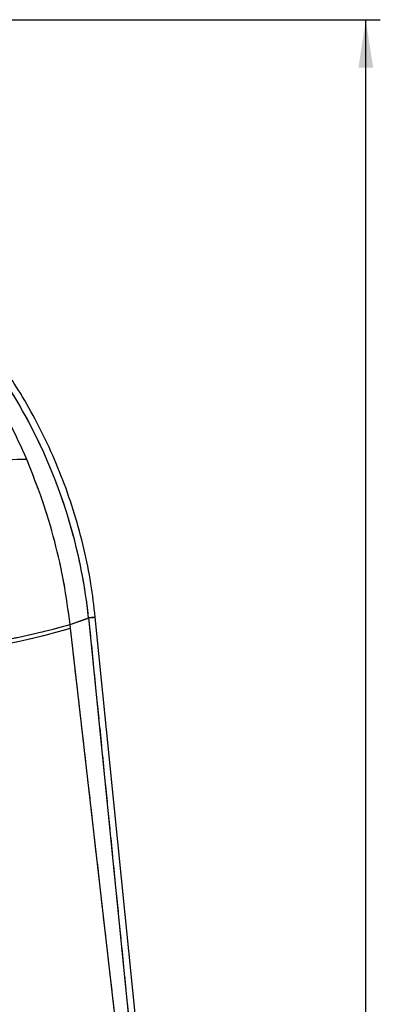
# Model space of a CAD drawing. Extents: x 15 to 185, y 7 to 146.
# Tile 34 of 39: x 100 to 112, y 112 to 146. Entities that reach past the tile are written whole.
import ezdxf

# ---------------------------------------------------------------- set-up
doc = ezdxf.new("R2010")
doc.units = 0
doc.header["$LTSCALE"] = 0.5
doc.linetypes.add('HIDDEN', pattern=[1.905, 1.27, -0.635])
doc.layers.get('0').update_dxf_attribs({"linetype": 'CONTINUOUS'})
doc.styles.add('SLDTEXTSTYLE0', font='TXT', dxfattribs={"width": 0.75})
doc.dimstyles.new('SLDDIMSTYLE0', dxfattribs={"dimtxt": 1.75, "dimasz": 1.651, "dimexe": 0, "dimexo": 0.0625, "dimgap": 0.4375, "dimtad": 1, "dimdec": 0, "dimrnd": 1e-09, "dimzin": 12, "dimtxsty": 'SLDTEXTSTYLE0', "dimsah": 1, "dimcen": 0.09, "dimazin": 3, "dimtfac": 1, "dimtdec": 0, "dimtofl": 0, "dimtmove": 0, "dimatfit": 3, "dimtolj": 1, "dimtzin": 12})

# ---------------------------------------------------------------- blocks, each defined once
blk = doc.blocks.new('_D_5')
at = {"color": 179, "linetype": 'CONTINUOUS'}
for p, q in [((88.311, 146.402), (112.409, 146.402)), ((111.909, 65.858), (111.909, 146.402)), ((96.761, 65.858), (112.409, 65.858))]:
    blk.add_line(p, q, dxfattribs=at)
for points in [[(111.909, 146.402), (111.655, 144.751), (112.163, 144.751)], [(111.909, 65.858), (112.163, 67.509), (111.655, 67.509)]]:
    blk.add_solid(points, dxfattribs=at)
at = {"color": 179, "linetype": 'CONTINUOUS', "insert": (109.653, 101.515, 0.1), "char_height": 1.75, "attachment_point": 1, "rotation": 90, "style": 'SLDTEXTSTYLE0'}
blk.add_mtext('79', dxfattribs=at)

msp = doc.modelspace()

# ---------------------------------------------------------------- linework, layer by layer
at = {"color": 7, "linetype": 'CONTINUOUS'}
for p, q in [((101.7243, 125.5707), (102.363, 125.7968)), ((101.7381, 125.4497), (101.7243, 125.5707)), ((102.363, 125.7968), (105.752, 91.9867)), ((105.9975, 91.8514), (102.5926, 125.8198)), ((105.5525, 92.1401), (101.7381, 125.4497))]:
    msp.add_line(p, q, dxfattribs=at)
at = {"color": 7, "linetype": 'HIDDEN'}
for p, q in [((101.7243, 125.5707), (102.363, 125.7968)), ((101.7381, 125.4497), (101.7243, 125.5707)), ((102.363, 125.7968), (105.752, 91.9867)), ((105.5525, 92.1401), (101.7381, 125.4497))]:
    msp.add_line(p, q, dxfattribs=at)
at = {"color": 8, "linetype": 'CONTINUOUS', "flags": 128}
msp.add_lwpolyline([(102.5926, 125.8198), (102.5926, 125.8198), (102.5782, 125.8184), (102.5351, 125.8141), (102.4633, 125.8069), (102.363, 125.7968)], dxfattribs=at)
at = {"color": 7, "linetype": 'HIDDEN', "flags": 128}
msp.add_lwpolyline([(102.363, 125.7968), (102.4633, 125.8069), (102.5351, 125.8141), (102.5782, 125.8184), (102.5926, 125.8198)], dxfattribs=at)
at = {"color": 7, "linetype": 'CONTINUOUS'}
for centre, radius, start, end in [((100.3599, 120.1071), 11.1527, 90.669, 117.8068), ((95.1618, 148.5473), 23.8954, 274.32721, 285.94016), ((95.3812, 146.4586), 21.9496, 274.22549, 286.83488)]:
    msp.add_arc(centre, radius, start, end, dxfattribs=at)
at = {"color": 7, "linetype": 'HIDDEN'}
for centre, radius, start, end in [((100.3599, 120.1071), 11.1527, 90.669, 117.8068), ((95.1618, 148.5473), 23.8954, 274.32721, 285.94016), ((95.3812, 146.4586), 21.9496, 274.22549, 286.83488)]:
    msp.add_arc(centre, radius, start, end, dxfattribs=at)
at = {"color": 7, "linetype": 'CONTINUOUS'}
msp.add_ellipse((84.2156, 123.9537), major_axis=(-6.1491, 17.3657), ratio=0.9895709, start_param=4.4756876, end_param=4.9438751, dxfattribs=at)
at = {"color": 7, "linetype": 'HIDDEN'}
msp.add_ellipse((84.2156, 123.9537), major_axis=(-6.1491, 17.3657), ratio=0.9895709, start_param=4.4756876, end_param=4.9438751, dxfattribs=at)
at = {"color": 7, "linetype": 'CONTINUOUS'}
for points, knots in [([(102.5926, 125.8198), (102.5466, 126.2062), (102.4522, 127.0005), (102.2108, 128.1879), (101.8903, 129.3781), (101.4893, 130.5436), (101.0118, 131.6796), (100.4684, 132.7614), (100.0234, 133.5223), (99.7691, 133.9179), (99.7251, 133.9864)], [0, 0, 0, 0, 0.1335623, 0.2746146, 0.4156312, 0.5566104, 0.6975572, 0.8384761, 0.9720518, 1, 1, 1, 1]), ([(100.2297, 131.2591), (100.046, 131.6714), (99.6776, 132.4982), (99.2198, 133.278), (98.9903, 133.669)], [0, 0, 0, 0, 0.4986364, 1, 1, 1, 1]), ([(101.7243, 125.5707), (101.6603, 126.0512), (101.5324, 127.0123), (101.2043, 128.4481), (100.7829, 129.874), (100.4141, 130.7974), (100.2297, 131.2591)], [0, 0, 0, 0, 0.2461309, 0.4922517, 0.7461284, 1, 1, 1, 1])]:
    msp.add_open_spline(points, degree=3, knots=knots, dxfattribs=at)
at = {"color": 7, "linetype": 'HIDDEN'}
for points, knots in [([(100.2297, 131.2591), (100.046, 131.6714), (99.6776, 132.4982), (99.2198, 133.278), (98.9903, 133.669)], [0, 0, 0, 0, 0.4986364, 1, 1, 1, 1]), ([(101.7243, 125.5707), (101.6603, 126.0512), (101.5324, 127.0123), (101.2043, 128.4481), (100.7829, 129.874), (100.4141, 130.7974), (100.2297, 131.2591)], [0, 0, 0, 0, 0.2461309, 0.4922517, 0.7461284, 1, 1, 1, 1])]:
    msp.add_open_spline(points, degree=3, knots=knots, dxfattribs=at)

# ---------------------------------------------------------------- dimensions: what is measured, and where the dimension line sits
at = {"color": 179, "linetype": 'CONTINUOUS'}
dim = msp.add_linear_dim(base=(111.9093, 146.4023), p1=(96.2611, 65.8576), p2=(87.8112, 146.4023), angle=90, dimstyle='SLDDIMSTYLE0', dxfattribs=at)
dim.commit()
dim.dimension.update_dxf_attribs({"geometry": '_D_5', "text_midpoint": (111.9093, 103.5192), "dimtype": 160})

doc.saveas('drawing.dxf')
